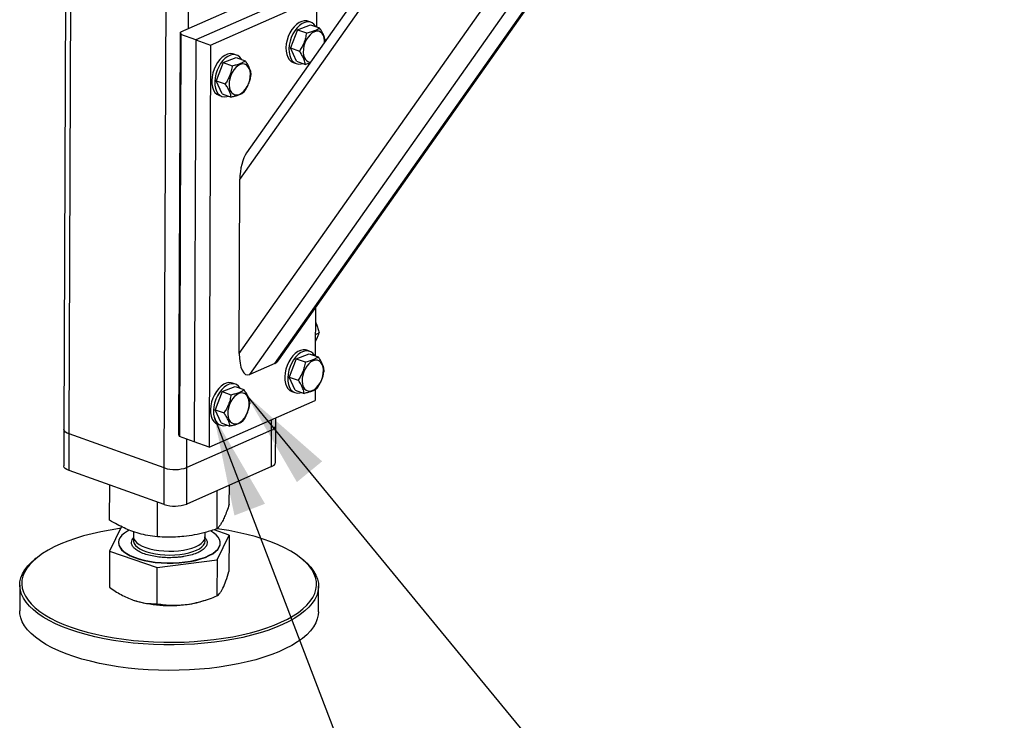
# Model space of a CAD drawing. Header units: millimetres. Extents: x 5 to 415, y 5 to 292.
# Tile 34 of 49: x 308 to 328, y 176 to 191. Entities that reach past the tile are written whole.
import ezdxf

# ---------------------------------------------------------------- set-up
doc = ezdxf.new("R2010")
doc.units = ezdxf.units.MM
doc.layers.add('NOTES', color=6, linetype='Continuous')
doc.layers.add('TRAIT-FORT', color=4, linetype='Continuous', lineweight=25)
doc.dimstyles.new('SLDDIMSTYLE3', dxfattribs={"dimtxt": 0.18, "dimasz": 2, "dimexe": 0, "dimexo": 0.0625, "dimgap": 0, "dimtad": 0, "dimtih": 1, "dimtoh": 1, "dimdec": 0, "dimrnd": 1e-09, "dimzin": 0, "dimdsep": 46, "dimtxsty": 'Standard', "dimsah": 1, "dimcen": 0.09, "dimadec": 0, "dimazin": 0, "dimtfac": 2, "dimtdec": 0, "dimtofl": 0, "dimtmove": 0, "dimatfit": 3, "dimfxl": 1, "dimfrac": 2, "dimtolj": 1, "dimtzin": 0, "dimarcsym": 0})

msp = doc.modelspace()

# ---------------------------------------------------------------- linework, layer by layer
at = {"layer": 'TRAIT-FORT', "color": 4, "linetype": 'Continuous', "lineweight": 25}
for p, q in [((308.741, 210.485), (308.637, 182.275)), ((308.744, 182.18), (308.849, 210.447)), ((310.655, 181.499), (310.759, 209.595)), ((311.14, 190.321), (311.211, 209.529)), ((312.172, 187.292), (324.968, 205.443)), ((324.772, 205.513), (312.307, 187.831)), ((312.159, 183.798), (326.926, 204.745)), ((312.37, 183.374), (327.196, 204.404)), ((312.875, 183.597), (327.495, 204.335)), ((312.955, 183.67), (327.524, 204.335)), ((313.003, 191.144), (310.98, 190.25)), ((313.414, 191.039), (311.285, 190.099)), ((311.584, 189.992), (313.713, 190.933)), ((313.713, 190.933), (313.711, 190.36)), ((313.598, 190.451), (313.539, 190.472)), ((310.95, 182.171), (310.98, 190.25)), ((310.98, 190.25), (310.987, 190.205)), ((313.33, 190.301), (313.19, 189.935)), ((313.33, 190.301), (313.591, 190.403)), ((313.33, 190.301), (313.509, 190.237)), ((313.591, 190.403), (313.77, 190.339)), ((310.987, 190.205), (310.957, 182.127)), ((311.285, 190.099), (310.987, 190.205)), ((311.285, 190.099), (311.255, 182.02)), ((311.285, 190.099), (311.584, 189.992)), ((311.584, 189.992), (311.554, 181.914)), ((313.19, 189.935), (313.369, 189.871)), ((313.31, 189.67), (313.19, 189.935)), ((311.84, 189.643), (311.699, 189.276)), ((311.84, 189.643), (312.101, 189.744)), ((311.84, 189.643), (312.019, 189.579)), ((312.108, 189.792), (312.048, 189.813)), ((312.101, 189.744), (312.28, 189.68)), ((313.243, 189.643), (313.303, 189.622)), ((313.31, 189.67), (313.489, 189.606)), ((311.699, 189.276), (311.878, 189.212)), ((311.82, 189.011), (311.699, 189.276)), ((311.753, 188.985), (311.812, 188.963)), ((311.82, 189.011), (311.999, 188.947)), ((312.159, 183.798), (312.172, 187.292)), ((313.69, 184.712), (313.687, 183.75)), ((313.688, 184.18), (313.762, 184.213)), ((313.306, 183.691), (313.165, 183.325)), ((313.306, 183.691), (313.567, 183.793)), ((313.306, 183.691), (313.485, 183.628)), ((313.574, 183.841), (313.514, 183.862)), ((313.567, 183.793), (313.746, 183.729)), ((312.875, 183.597), (312.37, 183.374)), ((313.165, 183.325), (313.344, 183.261)), ((313.286, 183.06), (313.165, 183.325)), ((311.815, 183.033), (312.076, 183.134)), ((312.084, 183.182), (312.024, 183.204)), ((312.076, 183.134), (312.255, 183.071)), ((311.815, 183.033), (311.675, 182.667)), ((311.815, 183.033), (311.994, 182.969)), ((313.219, 183.033), (313.278, 183.012)), ((313.286, 183.06), (313.465, 182.996)), ((313.684, 183.071), (313.683, 182.854)), ((311.554, 181.914), (313.683, 182.854)), ((311.675, 182.667), (311.854, 182.603)), ((311.795, 182.401), (311.675, 182.667)), ((312.892, 182.344), (312.892, 182.505)), ((311.728, 182.375), (311.788, 182.354)), ((311.795, 182.401), (311.974, 182.338)), ((312.811, 182.26), (312.811, 182.469)), ((312.889, 181.61), (312.892, 182.344)), ((308.637, 182.275), (308.635, 181.541)), ((308.742, 181.446), (308.744, 182.18)), ((310.655, 181.499), (308.744, 182.18)), ((310.957, 182.127), (310.95, 182.171)), ((311.255, 182.02), (310.957, 182.127)), ((312.811, 182.26), (311.107, 181.508)), ((312.808, 181.526), (312.811, 182.26)), ((311.107, 181.508), (311.109, 182.072)), ((311.554, 181.914), (311.255, 182.02)), ((312.808, 181.526), (311.105, 180.773)), ((310.653, 180.764), (308.742, 181.446)), ((310.653, 180.764), (310.655, 181.499)), ((311.105, 180.773), (311.107, 181.508)), ((309.557, 180.447), (309.56, 181.154)), ((311.959, 180.767), (311.961, 181.151)), ((311.717, 180.274), (311.719, 181.045)), ((310.516, 180.114), (310.518, 180.812)), ((309.798, 180.323), (309.555, 179.829)), ((310.037, 180.219), (310.036, 180.115)), ((311.476, 180.11), (311.477, 180.203)), ((311.957, 180.149), (311.653, 180.255)), ((311.714, 179.655), (311.957, 180.149)), ((311.957, 180.149), (311.954, 179.42)), ((309.734, 180), (309.734, 179.993)), ((310.01, 180.056), (310.041, 180.099)), ((311.778, 179.985), (311.778, 179.993)), ((309.555, 179.829), (309.552, 179.1)), ((309.555, 179.829), (310.513, 179.495)), ((308.085, 179.687), (308.049, 179.657)), ((310.513, 179.495), (311.714, 179.655)), ((311.714, 179.655), (311.712, 178.927)), ((313.46, 179.637), (313.424, 179.667)), ((310.511, 178.767), (310.513, 179.495)), ((307.753, 179.144), (307.751, 178.63)), ((313.751, 178.608), (313.753, 179.122)), ((311.482, 178.841), (311.543, 178.863))]:
    msp.add_line(p, q, dxfattribs=at)
at = {"layer": 'TRAIT-FORT', "color": 4, "linetype": 'Continuous', "lineweight": 25, "flags": 128}
for points in [[(313.539, 190.472), (313.516, 190.478), (313.467, 190.481), (313.415, 190.47), (313.362, 190.446), (313.311, 190.409), (313.262, 190.361), (313.217, 190.304), (313.178, 190.238), (313.145, 190.167), (313.121, 190.092), (313.105, 190.016), (313.098, 189.941)], [(313.697, 190.365), (313.694, 190.37), (313.661, 190.411), (313.621, 190.441), (313.576, 190.457), (313.526, 190.46), (313.475, 190.449), (313.422, 190.425), (313.37, 190.388), (313.321, 190.34), (313.277, 190.282), (313.237, 190.217), (313.205, 190.145), (313.18, 190.07), (313.165, 189.994), (313.158, 189.92)], [(313.875, 190.055), (313.874, 190.076), (313.867, 190.134), (313.85, 190.184), (313.825, 190.224), (313.793, 190.253), (313.756, 190.27), (313.713, 190.272), (313.669, 190.262), (313.624, 190.238), (313.581, 190.202), (313.541, 190.155), (313.506, 190.1), (313.478, 190.039), (313.458, 189.975), (313.447, 189.91), (313.445, 189.847), (313.453, 189.79), (313.469, 189.739), (313.469, 189.739)], [(312.048, 189.813), (312.025, 189.82), (311.976, 189.822), (311.924, 189.812), (311.872, 189.787), (311.82, 189.751), (311.771, 189.703), (311.726, 189.645), (311.687, 189.58), (311.655, 189.508), (311.63, 189.433), (311.614, 189.357), (311.608, 189.283)], [(313.098, 189.941), (313.101, 189.87), (313.113, 189.805), (313.134, 189.748), (313.163, 189.701), (313.2, 189.666), (313.243, 189.643), (313.243, 189.643)], [(313.158, 189.92), (313.161, 189.849), (313.173, 189.784), (313.194, 189.727), (313.223, 189.68), (313.26, 189.645), (313.302, 189.622), (313.35, 189.612), (313.401, 189.616), (313.433, 189.626)], [(312.206, 189.706), (312.203, 189.712), (312.17, 189.753), (312.13, 189.782), (312.085, 189.798), (312.036, 189.801), (311.984, 189.79), (311.932, 189.766), (311.88, 189.73), (311.831, 189.682), (311.786, 189.624), (311.747, 189.558), (311.715, 189.487), (311.69, 189.412), (311.674, 189.336), (311.668, 189.261)], [(311.979, 189.081), (312.003, 189.04), (312.035, 189.011), (312.073, 188.995), (312.115, 188.992), (312.16, 189.003), (312.205, 189.027), (312.248, 189.063), (312.288, 189.11), (312.322, 189.164), (312.35, 189.225), (312.37, 189.29), (312.382, 189.355), (312.384, 189.417), (312.376, 189.475), (312.36, 189.525), (312.335, 189.566), (312.303, 189.595), (312.265, 189.611), (312.223, 189.614), (312.179, 189.603), (312.134, 189.579), (312.09, 189.543), (312.051, 189.497), (312.016, 189.442), (311.988, 189.381), (311.968, 189.316), (311.957, 189.252), (311.955, 189.189), (311.962, 189.131), (311.979, 189.081)], [(311.608, 189.283), (311.611, 189.212), (311.623, 189.147), (311.644, 189.09), (311.673, 189.043), (311.71, 189.008), (311.752, 188.985), (311.753, 188.985)], [(311.668, 189.261), (311.67, 189.19), (311.682, 189.125), (311.703, 189.069), (311.733, 189.022), (311.769, 188.986), (311.812, 188.963), (311.859, 188.954), (311.91, 188.958), (311.943, 188.967)], [(313.514, 183.862), (313.491, 183.868), (313.442, 183.871), (313.39, 183.86), (313.338, 183.836), (313.286, 183.8), (313.237, 183.752), (313.193, 183.694), (313.153, 183.628), (313.121, 183.557), (313.096, 183.482), (313.081, 183.406), (313.074, 183.331)], [(313.672, 183.755), (313.669, 183.76), (313.636, 183.802), (313.596, 183.831), (313.551, 183.847), (313.502, 183.85), (313.45, 183.839), (313.398, 183.815), (313.346, 183.778), (313.297, 183.73), (313.252, 183.673), (313.213, 183.607), (313.181, 183.536), (313.156, 183.461), (313.14, 183.385), (313.134, 183.31)], [(313.445, 183.13), (313.469, 183.089), (313.501, 183.06), (313.539, 183.044), (313.581, 183.041), (313.626, 183.052), (313.671, 183.076), (313.714, 183.112), (313.754, 183.158), (313.789, 183.213), (313.817, 183.274), (313.837, 183.339), (313.848, 183.403), (313.85, 183.466), (313.842, 183.524), (313.826, 183.574), (313.801, 183.615), (313.769, 183.644), (313.731, 183.66), (313.689, 183.663), (313.645, 183.652), (313.6, 183.628), (313.557, 183.592), (313.517, 183.545), (313.482, 183.491), (313.454, 183.43), (313.434, 183.365), (313.423, 183.3), (313.421, 183.238), (313.428, 183.18), (313.445, 183.13)], [(313.074, 183.331), (313.077, 183.26), (313.089, 183.195), (313.11, 183.139), (313.139, 183.092), (313.176, 183.056), (313.218, 183.033), (313.219, 183.033)], [(313.134, 183.31), (313.136, 183.239), (313.149, 183.174), (313.17, 183.117), (313.199, 183.07), (313.235, 183.035), (313.278, 183.012), (313.326, 183.003), (313.376, 183.007), (313.409, 183.016)], [(312.024, 183.204), (312.001, 183.21), (311.952, 183.213), (311.9, 183.202), (311.848, 183.178), (311.796, 183.141), (311.747, 183.093), (311.702, 183.036), (311.663, 182.97), (311.63, 182.899), (311.606, 182.824), (311.59, 182.748), (311.584, 182.673)], [(312.182, 183.097), (312.179, 183.102), (312.146, 183.143), (312.106, 183.172), (312.061, 183.189), (312.011, 183.191), (311.96, 183.181), (311.907, 183.156), (311.856, 183.12), (311.807, 183.072), (311.762, 183.014), (311.723, 182.949), (311.69, 182.877), (311.666, 182.802), (311.65, 182.726), (311.643, 182.652)], [(311.954, 182.471), (311.979, 182.431), (312.011, 182.402), (312.049, 182.385), (312.091, 182.383), (312.135, 182.393), (312.18, 182.417), (312.224, 182.453), (312.263, 182.5), (312.298, 182.555), (312.326, 182.616), (312.346, 182.68), (312.357, 182.745), (312.359, 182.808), (312.352, 182.865), (312.335, 182.916), (312.311, 182.956), (312.279, 182.985), (312.241, 183.001), (312.199, 183.004), (312.154, 182.993), (312.109, 182.969), (312.066, 182.934), (312.026, 182.887), (311.992, 182.832), (311.964, 182.771), (311.944, 182.707), (311.932, 182.642), (311.93, 182.579), (311.938, 182.521), (311.954, 182.471)], [(311.584, 182.673), (311.586, 182.602), (311.598, 182.537), (311.619, 182.48), (311.649, 182.433), (311.685, 182.398), (311.728, 182.375), (311.728, 182.375)], [(311.643, 182.652), (311.646, 182.581), (311.658, 182.516), (311.679, 182.459), (311.708, 182.412), (311.745, 182.377), (311.788, 182.354), (311.835, 182.344), (311.886, 182.348), (311.918, 182.358)], [(308.744, 182.18), (308.702, 182.199), (308.669, 182.22), (308.648, 182.243), (308.638, 182.268), (308.637, 182.275)], [(308.744, 182.18), (308.702, 182.199), (308.669, 182.22), (308.648, 182.243), (308.638, 182.268), (308.637, 182.275)], [(308.742, 181.446), (308.699, 181.464), (308.667, 181.485), (308.645, 181.509), (308.635, 181.533), (308.635, 181.541)], [(309.567, 180.249), (309.383, 180.215), (309.205, 180.175), (309.035, 180.131), (308.873, 180.082), (308.719, 180.029), (308.576, 179.972), (308.443, 179.911), (308.321, 179.846), (308.21, 179.779), (308.112, 179.708), (308.026, 179.635), (307.953, 179.559), (307.893, 179.482), (307.847, 179.403), (307.815, 179.323), (307.797, 179.243), (307.793, 179.162), (307.804, 179.081), (307.828, 179), (307.866, 178.92), (307.918, 178.842), (307.983, 178.765), (308.062, 178.69), (308.153, 178.617), (308.257, 178.547), (308.373, 178.48), (308.5, 178.416), (308.638, 178.356), (308.785, 178.299), (308.943, 178.247), (309.109, 178.199), (309.282, 178.156), (309.463, 178.118), (309.65, 178.084), (309.842, 178.056), (310.039, 178.033), (310.238, 178.016), (310.441, 178.004), (310.645, 177.998), (310.849, 177.997), (311.053, 178.001), (311.255, 178.012), (311.455, 178.028), (311.652, 178.049), (311.844, 178.076), (312.032, 178.108), (312.213, 178.144), (312.387, 178.186), (312.553, 178.233), (312.711, 178.284), (312.86, 178.339), (312.998, 178.398), (313.126, 178.461), (313.242, 178.527), (313.347, 178.597), (313.439, 178.669), (313.518, 178.743), (313.585, 178.819), (313.637, 178.898), (313.676, 178.977), (313.701, 179.057), (313.712, 179.138), (313.709, 179.219), (313.692, 179.3), (313.661, 179.38), (313.616, 179.459), (313.557, 179.537), (313.485, 179.613), (313.4, 179.687), (313.302, 179.759), (313.193, 179.827), (313.071, 179.893), (312.939, 179.955), (312.796, 180.013), (312.643, 180.068), (312.481, 180.118), (312.312, 180.163), (312.134, 180.204), (311.95, 180.24), (311.761, 180.271), (311.719, 180.277)], [(309.777, 180.281), (309.757, 180.279), (309.567, 180.249)], [(309.952, 180.249), (309.917, 180.23), (309.854, 180.189), (309.803, 180.146), (309.766, 180.1), (309.743, 180.053), (309.734, 180.005), (309.739, 179.957), (309.759, 179.91), (309.793, 179.864), (309.84, 179.819), (309.9, 179.777), (309.972, 179.739), (310.055, 179.703), (310.148, 179.672), (310.25, 179.646), (310.358, 179.624), (310.472, 179.608), (310.591, 179.597), (310.711, 179.592), (310.832, 179.592), (310.952, 179.598), (311.069, 179.61), (311.182, 179.627), (311.289, 179.649), (311.389, 179.676), (311.479, 179.708), (311.559, 179.743), (311.629, 179.782), (311.685, 179.825), (311.729, 179.869), (311.759, 179.916), (311.759, 179.916)], [(311.759, 179.916), (311.775, 179.963), (311.777, 180.011), (311.765, 180.059), (311.738, 180.106), (311.697, 180.151), (311.644, 180.195), (311.581, 180.233)], [(309.734, 179.993), (309.739, 179.95), (309.759, 179.903), (309.793, 179.856), (309.84, 179.812), (309.9, 179.77), (309.972, 179.731), (310.055, 179.696), (310.148, 179.665), (310.25, 179.638), (310.358, 179.617), (310.472, 179.6), (310.59, 179.59), (310.711, 179.584), (310.832, 179.585), (310.952, 179.591), (311.069, 179.602), (311.182, 179.619), (311.289, 179.641), (311.389, 179.669), (311.479, 179.7), (311.559, 179.736), (311.629, 179.775), (311.685, 179.817), (311.729, 179.862), (311.759, 179.908)], [(310.036, 180.115), (310.037, 180.11), (310.045, 180.07), (310.068, 180.031), (310.104, 179.994), (310.153, 179.959), (310.213, 179.927), (310.284, 179.899), (310.364, 179.874), (310.452, 179.855), (310.546, 179.84), (310.644, 179.831), (310.744, 179.827), (310.844, 179.829), (310.943, 179.836), (311.038, 179.849), (311.127, 179.867), (311.209, 179.889), (311.283, 179.916), (311.346, 179.947), (311.398, 179.981), (311.437, 180.017), (311.463, 180.056)], [(310.043, 180.075), (310.039, 180.06), (310.037, 180.02), (310.049, 179.981), (310.075, 179.942), (310.115, 179.906), (310.166, 179.871), (310.229, 179.84), (310.303, 179.813), (310.385, 179.79), (310.475, 179.771), (310.57, 179.758), (310.668, 179.75), (310.769, 179.748), (310.869, 179.751), (310.966, 179.759), (311.06, 179.773), (311.148, 179.792), (311.228, 179.816), (311.299, 179.844), (311.36, 179.876), (311.409, 179.91), (311.445, 179.947), (311.467, 179.986), (311.476, 180.026), (311.471, 180.066), (311.469, 180.07)], [(311.463, 180.056), (311.475, 180.095), (311.476, 180.11)], [(311.759, 179.908), (311.775, 179.956), (311.778, 179.985)], [(313.46, 179.637), (313.522, 179.582), (313.595, 179.505), (313.654, 179.427), (313.7, 179.346), (313.732, 179.265), (313.749, 179.183), (313.752, 179.101), (313.741, 179.019), (313.716, 178.938), (313.676, 178.857), (313.623, 178.778), (313.556, 178.7), (313.475, 178.625), (313.382, 178.552), (313.276, 178.482), (313.158, 178.415), (313.028, 178.351), (312.888, 178.291), (312.737, 178.235), (312.577, 178.183), (312.409, 178.136), (312.232, 178.094), (312.049, 178.056), (311.859, 178.024), (311.664, 177.997), (311.465, 177.976), (311.262, 177.959), (311.057, 177.949), (310.85, 177.944), (310.643, 177.945), (310.436, 177.951), (310.231, 177.964), (310.029, 177.981), (309.83, 178.004), (309.635, 178.033), (309.445, 178.067), (309.262, 178.106), (309.086, 178.149), (308.918, 178.198), (308.759, 178.251), (308.609, 178.308), (308.469, 178.369), (308.34, 178.434), (308.223, 178.502), (308.118, 178.573), (308.025, 178.647), (307.946, 178.723), (307.879, 178.801), (307.827, 178.88), (307.788, 178.961), (307.764, 179.043), (307.753, 179.125), (307.757, 179.207), (307.776, 179.289), (307.808, 179.37), (307.855, 179.449), (307.915, 179.528), (307.989, 179.604), (308.049, 179.657)], [(311.953, 177.526), (311.76, 177.496), (311.563, 177.472), (311.362, 177.453), (311.158, 177.439), (310.952, 177.432), (310.745, 177.43), (310.538, 177.433), (310.332, 177.443), (310.128, 177.458), (309.927, 177.478), (309.73, 177.504), (309.538, 177.535), (309.351, 177.572), (309.171, 177.613), (308.999, 177.659), (308.835, 177.71), (308.681, 177.765), (308.536, 177.824), (308.402, 177.887), (308.278, 177.953), (308.167, 178.023), (308.068, 178.095), (307.982, 178.17), (307.909, 178.247), (307.849, 178.326), (307.804, 178.406), (307.772, 178.488), (307.755, 178.57), (307.751, 178.63)], [(313.751, 178.608), (313.747, 178.546), (313.728, 178.464), (313.696, 178.383), (313.649, 178.303), (313.589, 178.225), (313.515, 178.148), (313.428, 178.074), (313.328, 178.003), (313.216, 177.934), (313.092, 177.868), (312.957, 177.806), (312.812, 177.748), (312.657, 177.695), (312.492, 177.645), (312.32, 177.6), (312.139, 177.56), (311.953, 177.526)]]:
    msp.add_lwpolyline(points, dxfattribs=at)
at = {"layer": 'TRAIT-FORT', "color": 4, "linetype": 'Continuous', "lineweight": 25}
for centre, radius, start, end in [((313.597, 189.787), 0.137, 200.2571, 266.7599), ((312.785, 182.366), 0.109, 283.5856, 348.4091), ((312.782, 181.632), 0.109, 283.5856, 348.4091), ((310.869, 182.153), 0.688, 251.9538, 290.3005), ((310.866, 181.418), 0.688, 251.9538, 290.3005), ((310.764, 181.207), 2.475, 252.7671, 278.0489), ((310.881, 180.62), 1.877, 277.0288, 288.6587)]:
    msp.add_arc(centre, radius, start, end, dxfattribs=at)
for centre, start_param, end_param in [((312.385, 187.386), 0.599093, 1.786075), ((312.372, 183.892), 1.786075, 3.356871), ((312.877, 184.115), 3.356871, 3.740686)]:
    msp.add_ellipse(centre, major_axis=(0.047, 0.526), ratio=0.394815, start_param=start_param, end_param=end_param, dxfattribs=at)
for points, knots in [([(313.509, 190.237), (313.503, 190.203), (313.492, 190.134), (313.46, 190.037), (313.418, 189.949), (313.385, 189.897), (313.369, 189.871)], [0, 0, 0, 0, 0.264605, 0.534948, 0.765343, 1, 1, 1, 1]), ([(313.509, 190.237), (313.538, 190.244), (313.597, 190.257), (313.67, 190.281), (313.728, 190.309), (313.756, 190.329), (313.77, 190.339)], [0, 0, 0, 0, 0.264605, 0.534948, 0.765343, 1, 1, 1, 1]), ([(313.891, 190.074), (313.884, 190.104), (313.874, 190.155), (313.836, 190.236), (313.801, 190.294), (313.777, 190.329), (313.77, 190.339)], [0, 0, 0, 0, 0.385549, 0.637642, 0.896546, 1, 1, 1, 1]), ([(313.489, 189.606), (313.483, 189.636), (313.473, 189.687), (313.434, 189.768), (313.399, 189.826), (313.375, 189.861), (313.369, 189.871)], [0, 0, 0, 0, 0.385549, 0.637642, 0.896546, 1, 1, 1, 1]), ([(312.019, 189.579), (312.048, 189.585), (312.107, 189.598), (312.179, 189.623), (312.237, 189.651), (312.265, 189.67), (312.28, 189.68)], [0, 0, 0, 0, 0.264605, 0.534948, 0.765343, 1, 1, 1, 1]), ([(312.4, 189.415), (312.394, 189.446), (312.383, 189.496), (312.345, 189.578), (312.31, 189.636), (312.286, 189.67), (312.28, 189.68)], [0, 0, 0, 0, 0.385549, 0.637642, 0.896546, 1, 1, 1, 1]), ([(313.572, 189.626), (313.57, 189.625), (313.545, 189.617), (313.516, 189.611), (313.489, 189.606)], [0, 0, 0, 0, 0.086414, 1, 1, 1, 1]), ([(312.019, 189.579), (312.013, 189.545), (312.002, 189.476), (311.97, 189.379), (311.928, 189.29), (311.895, 189.238), (311.878, 189.212)], [0, 0, 0, 0, 0.264605, 0.534948, 0.765343, 1, 1, 1, 1]), ([(312.26, 189.049), (312.279, 189.078), (312.316, 189.138), (312.358, 189.231), (312.385, 189.325), (312.395, 189.385), (312.4, 189.415)], [0, 0, 0, 0, 0.2646049, 0.5349477, 0.7653431, 1, 1, 1, 1]), ([(311.999, 188.947), (311.993, 188.978), (311.982, 189.028), (311.944, 189.11), (311.909, 189.168), (311.885, 189.203), (311.878, 189.212)], [0, 0, 0, 0, 0.385549, 0.637642, 0.896546, 1, 1, 1, 1]), ([(312.26, 189.049), (312.244, 189.038), (312.211, 189.015), (312.148, 188.987), (312.076, 188.964), (312.025, 188.953), (311.999, 188.947)], [0, 0, 0, 0, 0.264605, 0.534948, 0.765343, 1, 1, 1, 1]), ([(313.689, 184.432), (313.696, 184.418), (313.717, 184.377), (313.742, 184.302), (313.755, 184.243), (313.762, 184.213)], [0, 0, 0, 0, 0.205305, 0.599011, 1, 1, 1, 1]), ([(313.688, 184.042), (313.69, 184.046), (313.709, 184.075), (313.732, 184.125), (313.752, 184.177), (313.76, 184.205), (313.762, 184.213)], [0, 0, 0, 0, 0.0690429, 0.4509893, 0.8432567, 1, 1, 1, 1]), ([(313.485, 183.628), (313.514, 183.634), (313.573, 183.647), (313.646, 183.672), (313.703, 183.7), (313.731, 183.719), (313.746, 183.729)], [0, 0, 0, 0, 0.264605, 0.534948, 0.765343, 1, 1, 1, 1]), ([(313.866, 183.464), (313.86, 183.494), (313.85, 183.545), (313.811, 183.626), (313.776, 183.684), (313.752, 183.719), (313.746, 183.729)], [0, 0, 0, 0, 0.385549, 0.637642, 0.896546, 1, 1, 1, 1]), ([(313.485, 183.628), (313.479, 183.593), (313.468, 183.524), (313.436, 183.427), (313.394, 183.339), (313.361, 183.287), (313.344, 183.261)], [0, 0, 0, 0, 0.264605, 0.534948, 0.765343, 1, 1, 1, 1]), ([(313.726, 183.098), (313.745, 183.127), (313.782, 183.187), (313.824, 183.28), (313.852, 183.374), (313.861, 183.434), (313.866, 183.464)], [0, 0, 0, 0, 0.2646049, 0.5349477, 0.7653431, 1, 1, 1, 1]), ([(313.465, 182.996), (313.459, 183.027), (313.448, 183.077), (313.41, 183.158), (313.375, 183.217), (313.351, 183.251), (313.344, 183.261)], [0, 0, 0, 0, 0.385549, 0.637642, 0.896546, 1, 1, 1, 1]), ([(313.726, 183.098), (313.71, 183.086), (313.677, 183.064), (313.614, 183.036), (313.542, 183.013), (313.491, 183.002), (313.465, 182.996)], [0, 0, 0, 0, 0.264605, 0.534948, 0.765343, 1, 1, 1, 1]), ([(311.994, 182.969), (311.989, 182.935), (311.977, 182.866), (311.946, 182.769), (311.904, 182.68), (311.87, 182.629), (311.854, 182.603)], [0, 0, 0, 0, 0.264605, 0.534948, 0.765343, 1, 1, 1, 1]), ([(311.994, 182.969), (312.023, 182.976), (312.082, 182.989), (312.155, 183.013), (312.213, 183.041), (312.241, 183.061), (312.255, 183.071)], [0, 0, 0, 0, 0.264605, 0.534948, 0.765343, 1, 1, 1, 1]), ([(312.376, 182.806), (312.37, 182.836), (312.359, 182.886), (312.321, 182.968), (312.286, 183.026), (312.262, 183.061), (312.255, 183.071)], [0, 0, 0, 0, 0.385549, 0.637642, 0.896546, 1, 1, 1, 1]), ([(312.235, 182.439), (312.254, 182.469), (312.292, 182.528), (312.333, 182.622), (312.361, 182.715), (312.371, 182.775), (312.376, 182.806)], [0, 0, 0, 0, 0.2646049, 0.5349477, 0.7653431, 1, 1, 1, 1]), ([(311.974, 182.338), (311.968, 182.368), (311.958, 182.419), (311.92, 182.5), (311.884, 182.558), (311.861, 182.593), (311.854, 182.603)], [0, 0, 0, 0, 0.385549, 0.637642, 0.896546, 1, 1, 1, 1]), ([(312.235, 182.439), (312.219, 182.428), (312.187, 182.405), (312.124, 182.377), (312.052, 182.355), (312, 182.343), (311.974, 182.338)], [0, 0, 0, 0, 0.264605, 0.534948, 0.765343, 1, 1, 1, 1]), ([(311.959, 180.767), (311.943, 180.72), (311.912, 180.63), (311.867, 180.518), (311.827, 180.434), (311.79, 180.369), (311.754, 180.316), (311.73, 180.288), (311.717, 180.274)], [0, 0, 0, 0, 0.202068, 0.3827, 0.555315, 0.692992, 0.838894, 1, 1, 1, 1]), ([(310.516, 180.114), (310.452, 180.121), (310.33, 180.136), (310.152, 180.178), (309.994, 180.23), (309.847, 180.292), (309.705, 180.362), (309.608, 180.418), (309.557, 180.447)], [0, 0, 0, 0, 0.202068, 0.3827, 0.555315, 0.692992, 0.838894, 1, 1, 1, 1]), ([(311.717, 180.274), (311.636, 180.249), (311.484, 180.201), (311.261, 180.151), (311.063, 180.122), (310.879, 180.108), (310.701, 180.104), (310.579, 180.11), (310.516, 180.114)], [0, 0, 0, 0, 0.202068, 0.3827, 0.555315, 0.692992, 0.838894, 1, 1, 1, 1]), ([(311.502, 179.936), (311.491, 179.919), (311.468, 179.882), (311.399, 179.83), (311.304, 179.783), (311.184, 179.743), (311.068, 179.719), (310.971, 179.706), (310.873, 179.697), (310.752, 179.693), (310.61, 179.699), (310.473, 179.716), (310.342, 179.743), (310.222, 179.781), (310.121, 179.829), (310.06, 179.875), (310.026, 179.914), (310.002, 179.952), (309.99, 180.001), (310.004, 180.038), (310.01, 180.056)], [0, 0, 0, 0, 0.058248, 0.119986, 0.18429, 0.249959, 0.315627, 0.347816, 0.380014, 0.441752, 0.5, 0.558248, 0.619986, 0.68429, 0.749959, 0.815627, 0.847816, 0.880014, 0.941752, 1, 1, 1, 1]), ([(311.458, 180.109), (311.459, 180.109), (311.471, 180.099), (311.486, 180.079), (311.51, 180.04), (311.522, 179.992), (311.508, 179.955), (311.502, 179.936)], [0, 0, 0, 0, 0.008535, 0.181631, 0.354775, 0.686769, 1, 1, 1, 1]), ([(311.833, 179.083), (311.853, 179.129), (311.894, 179.222), (311.934, 179.354), (311.954, 179.42)], [0, 0, 0, 0, 0.494511, 1, 1, 1, 1]), ([(309.552, 179.1), (309.63, 179.049), (309.747, 178.971), (309.908, 178.89), (309.99, 178.859), (310.031, 178.843)], [0, 0, 0, 0, 0.495251, 0.746818, 1, 1, 1, 1]), ([(311.712, 178.927), (311.731, 178.942), (311.761, 178.966), (311.802, 179.024), (311.822, 179.064), (311.833, 179.083)], [0, 0, 0, 0, 0.495251, 0.746818, 1, 1, 1, 1]), ([(310.031, 178.843), (310.111, 178.82), (310.274, 178.773), (310.431, 178.769), (310.511, 178.767)], [0, 0, 0, 0, 0.494511, 1, 1, 1, 1]), ([(310.511, 178.767), (310.608, 178.755), (310.755, 178.738), (310.957, 178.74), (311.059, 178.751), (311.111, 178.757)], [0, 0, 0, 0, 0.495251, 0.746818, 1, 1, 1, 1]), ([(311.111, 178.757), (311.211, 178.774), (311.415, 178.811), (311.612, 178.888), (311.712, 178.927)], [0, 0, 0, 0, 0.494511, 1, 1, 1, 1])]:
    msp.add_open_spline(points, degree=3, knots=knots, dxfattribs=at)

# ---------------------------------------------------------------- leaders
at = {"layer": 'NOTES', "color": 211}
for points in [[(312.301, 182.967), (326.839, 165.286)], [(311.655, 182.528), (315.804, 171.689)]]:
    msp.add_leader(points, dimstyle='SLDDIMSTYLE3', dxfattribs=at)

doc.saveas('drawing.dxf')
